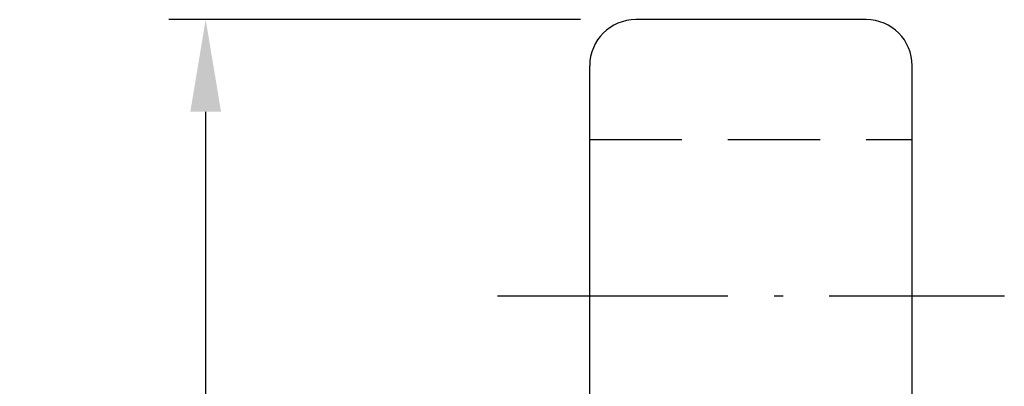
# Model space of a CAD drawing. Extents: x 20.2 to 79, y 31.9 to 73.7.
# Tile 51 of 51: x 52.8 to 63.5, y 59.5 to 63.5. Entities that reach past the tile are written whole.
import ezdxf

# ---------------------------------------------------------------- set-up
doc = ezdxf.new("R2010")
doc.units = 0
doc.header["$MEASUREMENT"] = 0
doc.linetypes.add('CL-5', pattern=[7.1, 5, -1, 0.1, -1])
doc.linetypes.add('HID-1', pattern=[1.5, 1, -0.5])
for name, color, linetype in [('CL', 1, 'CL-5'), ('DIM', 4, 'CONTINUOUS'), ('HID', 2, 'HID-1'), ('OUT', 3, 'CONTINUOUS')]:
    doc.layers.add(name, color=color, linetype=linetype)
doc.styles.add('DIM-7', font='SIMPLEX.shx', dxfattribs={"width": 0.7, "bigfont": 'chineset.shx'})
doc.dimstyles.new('CNS', dxfattribs={"dimtxt": 3.5, "dimasz": 2.5, "dimexe": 1, "dimexo": 1.5, "dimgap": 0.09, "dimtad": 0, "dimdsep": 46, "dimtxsty": 'DIM-7', "dimcen": 0.09, "dimclrd": 1, "dimclre": 1, "dimclrt": 4, "dimadec": 0, "dimazin": 0, "dimtfac": 1, "dimtix": 1, "dimtmove": 2, "dimatfit": 3, "dimfxl": 1, "dimtvp": 0.971429, "dimtolj": 1, "dimarcsym": 0})

# ---------------------------------------------------------------- blocks, each defined once
blk = doc.blocks.new('*D1')
at = {"layer": 'DIM', "color": 7, "lineweight": -2, "transparency": 16777216}
for p, q in [((58.876, 63.456), (54.408, 63.456)), ((54.808, 40.456), (54.808, 62.456)), ((58.876, 39.456), (54.408, 39.456))]:
    blk.add_line(p, q, dxfattribs=at)
at = {"layer": 'DIM', "color": 7, "transparency": 16777216}
for points in [[(54.641, 62.456), (54.975, 62.456), (54.808, 63.456)], [(54.641, 40.456), (54.975, 40.456), (54.808, 39.456)]]:
    blk.add_solid(points, dxfattribs=at)
at = {"layer": 'DIM', "color": 7, "transparency": 16777216, "insert": (53.708, 51.456), "char_height": 1.4, "attachment_point": 5, "rotation": 90, "style": 'DIM-7'}
blk.add_mtext('\\A1;%%C24', dxfattribs=at)

msp = doc.modelspace()

# ---------------------------------------------------------------- linework, layer by layer
at = {"layer": 'CL', "color": 7, "ltscale": 0.5}
msp.add_line((57.976, 60.456), (63.476, 60.456), dxfattribs=at)
at = {"layer": 'HID', "color": 7}
msp.add_line((58.976, 62.156), (62.476, 62.156), dxfattribs=at)
at = {"layer": 'OUT', "color": 7}
for p, q in [((61.976, 63.456), (59.476, 63.456)), ((58.976, 39.956), (58.976, 62.956)), ((62.476, 39.956), (62.476, 62.956))]:
    msp.add_line(p, q, dxfattribs=at)
for centre, start, end in [((59.476, 62.956), 90, 180), ((61.976, 62.956), 0, 90)]:
    msp.add_arc(centre, 0.5, start, end, dxfattribs=at)

# ---------------------------------------------------------------- dimensions: what is measured, and where the dimension line sits
at = {"layer": 'DIM', "color": 7}
dim = msp.add_linear_dim(base=(54.808, 63.456), p1=(59.476, 39.456), p2=(59.476, 63.456), angle=270, text='%%C<>', dimstyle='CNS', override={"dimscale": 0.4, "dimgap": 1, "dimtad": 1, "dimclrd": 7, "dimclre": 7, "dimclrt": 7, "dimtmove": 1}, dxfattribs=at)
dim.commit()
dim.dimension.update_dxf_attribs({"geometry": '*D1', "text_midpoint": (53.708, 51.456)})

doc.saveas('drawing.dxf')
